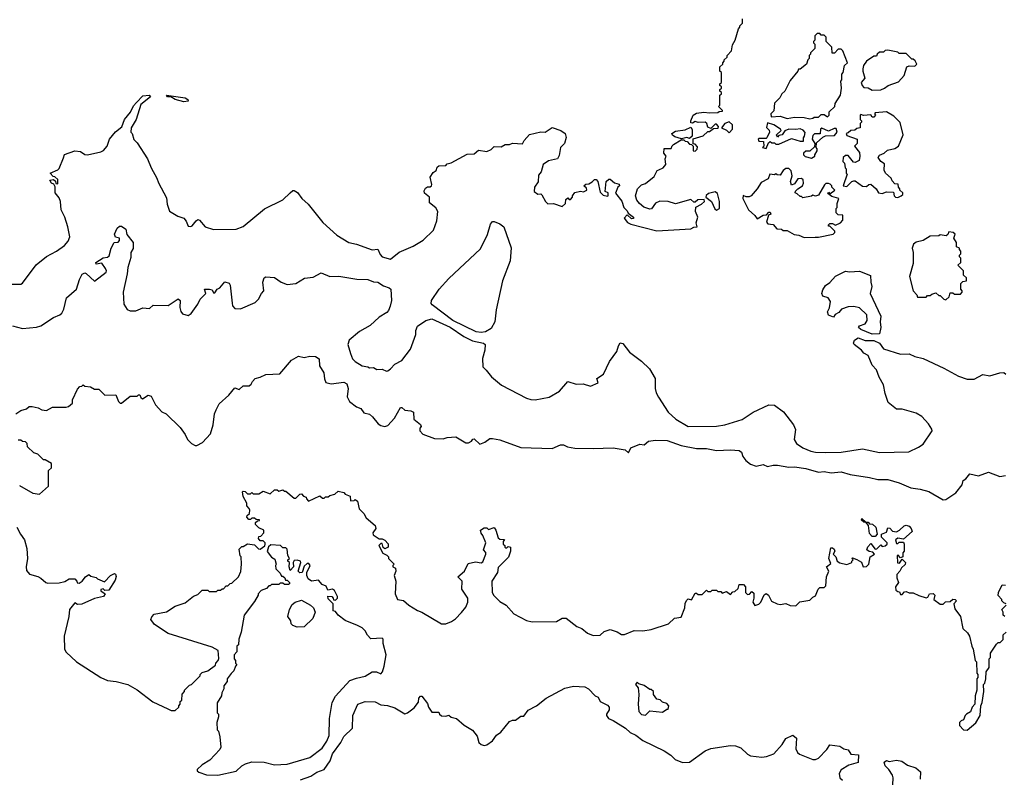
# Model space of a CAD drawing. Extents: x 2239805 to 2396427, y 665731 to 772158.
# Tile 54 of 256: x 2320626 to 2327577, y 679512 to 684869. Entities that reach past the tile are written whole.
import ezdxf

# ---------------------------------------------------------------- set-up
doc = ezdxf.new("R2010")
doc.units = 0

msp = doc.modelspace()

# ---------------------------------------------------------------- linework, layer by layer
at = {"layer": '0CON05XD'}
for points in [[(2323483.9, 683643.9), (2323480.7, 683659.3), (2323490.7, 683679.3), (2323505, 683687.5), (2323525, 683687.5), (2323532.5, 683695), (2323536.7, 683705), (2323523.6, 683756.4), (2323545, 683790), (2323566.4, 683803.6), (2323573.9, 683826.1), (2323585, 683837.5), (2323635, 683840), (2323645, 683850), (2323671.7, 683858.3), (2323785, 683920), (2323835, 683922.5), (2323865, 683947.5), (2323925, 683937.5), (2323955, 683952.5), (2323975, 683972.5), (2324025, 683970), (2324053.6, 683986.4), (2324085, 683987.5), (2324105, 683996.7), (2324177, 683993), (2324187.5, 684015), (2324225, 684057.5), (2324305, 684076.7), (2324335, 684073.3), (2324385, 684106.7), (2324445.9, 684085.9), (2324477.5, 684065), (2324483, 684037), (2324472.5, 683995), (2324443.3, 683965), (2324435, 683910), (2324423, 683887), (2324358.3, 683871.7), (2324322.5, 683845), (2324306.7, 683795), (2324288.3, 683771.7), (2324286.4, 683723.6), (2324260, 683685), (2324257.5, 683655), (2324285, 683637.5), (2324305, 683640), (2324313, 683633), (2324337.5, 683585), (2324355, 683567.5), (2324395, 683570), (2324455, 683550), (2324478.3, 683571.7), (2324481.7, 683598.3), (2324495, 683610), (2324505, 683600), (2324515, 683600), (2324530, 683615), (2324530, 683625), (2324545, 683647.5), (2324585, 683657.5), (2324606.4, 683653.6), (2324630, 683665), (2324628.3, 683678.3), (2324610, 683695), (2324623, 683707), (2324645, 683710), (2324667, 683723), (2324685, 683740), (2324695, 683740), (2324707, 683727), (2324725, 683650), (2324745, 683630), (2324775, 683622.5), (2324780, 683625), (2324780, 683645), (2324760, 683655), (2324767.5, 683725), (2324785, 683742.5), (2324795, 683742.5), (2324825, 683717.5), (2324858.3, 683708.3), (2324860, 683695), (2324850, 683685), (2324833, 683643), (2324877, 683587), (2324891.7, 683541.7), (2324915, 683520), (2324921.7, 683501.7), (2324960, 683475), (2324960, 683465), (2324945, 683462.5), (2324915, 683490), (2324893, 683467), (2324917, 683437), (2324940, 683425), (2325125, 683376.7), (2325365, 683392.5), (2325385, 683402.5), (2325410, 683405), (2325402.5, 683435), (2325412.5, 683475), (2325397.5, 683515), (2325400, 683545), (2325440, 683565), (2325460, 683585), (2325458.3, 683598.3), (2325413, 683597), (2325395, 683580), (2325385, 683580), (2325365, 683600), (2325255, 683568.8), (2325205, 683586), (2325145, 683586.2), (2325115, 683573.3), (2325085.9, 683534.1), (2325075, 683530), (2325032.5, 683545), (2325000.7, 683570.7), (2324982.5, 683595), (2324972.5, 683625), (2324987.5, 683675), (2325015, 683702.5), (2325045, 683712.5), (2325105, 683762.5), (2325127, 683803), (2325138.3, 683808.3), (2325168.3, 683821.7), (2325187.5, 683845), (2325182.5, 683885), (2325190, 683905), (2325172.5, 683925), (2325175, 683960), (2325225, 683960), (2325231.7, 683978.3), (2325243, 683987), (2325295, 684020), (2325315, 684020), (2325325, 684010), (2325338.3, 684008.3), (2325355, 683990), (2325368.3, 683988.3), (2325380, 683975), (2325381.7, 683941.7), (2325395, 683940), (2325410, 683955), (2325411.7, 683971.7), (2325395, 683990), (2325381.7, 683991.7), (2325381.7, 684028.3), (2325450.7, 684049.3), (2325485, 684080), (2325495, 684080), (2325525, 684100), (2325558.3, 684101.7), (2325560, 684115), (2325545, 684130), (2325535, 684130), (2325505, 684100), (2325485, 684110), (2325476.1, 684136.1), (2325465.8, 684145.8), (2325415, 684142.5), (2325395, 684150), (2325375, 684137.5), (2325365, 684140), (2325363.8, 684155), (2325381.2, 684195), (2325405, 684209.2), (2325455, 684216), (2325495, 684210), (2325555, 684213.3), (2325565, 684220), (2325588.3, 684221.7), (2325588.3, 684228.3), (2325560, 684255), (2325570, 684265), (2325570, 684335), (2325580, 684345), (2325580, 684355), (2325570, 684365), (2325570, 684375), (2325580, 684385), (2325580, 684395), (2325570, 684405), (2325570, 684415), (2325580, 684425), (2325580, 684495), (2325570, 684505), (2325570, 684535), (2325590, 684555), (2325590, 684565), (2325600, 684575), (2325600, 684585), (2325620, 684605), (2325620, 684615), (2325651.7, 684648.3), (2325658.3, 684691.7), (2325677, 684723), (2325700, 684805), (2325710, 684815), (2325710, 684825), (2325730, 684845), (2325730, 684875)], [(2326205, 684167.5), (2326225, 684172.5), (2326235, 684180), (2326265, 684180), (2326285, 684200), (2326305, 684200), (2326328.3, 684181.7), (2326340, 684195), (2326341.7, 684218.3), (2326380, 684255), (2326383, 684277), (2326420, 684335), (2326427.5, 684385), (2326422.5, 684435), (2326430, 684445), (2326430, 684485), (2326440, 684495), (2326450, 684545), (2326470, 684565), (2326438.3, 684648.3), (2326425, 684660), (2326405, 684660), (2326378.3, 684631.7), (2326361.7, 684631.7), (2326360, 684675), (2326320, 684715), (2326320, 684745), (2326305, 684760), (2326285, 684760), (2326275, 684770), (2326255, 684770), (2326240, 684755), (2326240, 684725), (2326230, 684715), (2326230, 684705), (2326240, 684695), (2326240, 684665), (2326210, 684635), (2326210, 684625), (2326200, 684615), (2326200, 684595), (2326190, 684585), (2326180, 684555), (2326135, 684520), (2326125, 684520), (2326120, 684505), (2326065, 684440), (2326027.5, 684365), (2326007.5, 684345), (2325993, 684317), (2325955, 684280), (2325950, 684225), (2325930, 684205), (2325932.5, 684182.5), (2325995, 684186.7), (2326045, 684170), (2326095, 684180), (2326165, 684177.5), (2326205, 684167.5)], [(2326645, 684370), (2326705, 684373.8), (2326732.5, 684385), (2326756.4, 684403.6), (2326829.3, 684430.7), (2326870, 684475), (2326890, 684535), (2326905, 684542.5), (2326945, 684540), (2326960, 684555), (2326948.3, 684578.3), (2326935, 684590), (2326925, 684590), (2326885, 684630), (2326835, 684630), (2326825, 684640), (2326755, 684652.5), (2326735, 684650), (2326725, 684640), (2326695, 684640), (2326680, 684625), (2326675, 684610), (2326655, 684610), (2326603.6, 684576.4), (2326582.5, 684545), (2326578.3, 684521.7), (2326577.5, 684505), (2326592.5, 684455), (2326567.5, 684425), (2326573.3, 684403.3), (2326585, 684390), (2326617, 684387), (2326645, 684370)], [(2320555, 683000), (2320635, 683000), (2320645, 683007.5), (2320742.3, 683137.7), (2320815, 683196.7), (2320885, 683233.8), (2320943.3, 683275), (2320968.8, 683305), (2320980, 683335), (2320966.7, 683405), (2320943.9, 683473.9), (2320918.8, 683525), (2320913.3, 683585), (2320905, 683610), (2320877.5, 683645), (2320877.5, 683687.5), (2320868.3, 683708.3), (2320850, 683715), (2320840, 683735), (2320865, 683740), (2320878.3, 683728.3), (2320881.7, 683711.7), (2320895, 683710), (2320895, 683740), (2320875, 683760), (2320861.7, 683761.7), (2320842.5, 683785), (2320895, 683807.5), (2320905, 683817.5), (2320936.4, 683893.6), (2320943.3, 683916.7), (2321015, 683943.3), (2321055, 683937.5), (2321085, 683916.2), (2321105, 683914), (2321200, 683935), (2321217.5, 683945), (2321243.3, 683975), (2321260, 684025), (2321303.6, 684076.4), (2321348.3, 684111.7), (2321365.6, 684164.4), (2321408.8, 684215), (2321430.3, 684259.7), (2321450, 684285), (2321495, 684331.2), (2321540, 684335), (2321550, 684325), (2321480.8, 684269.2), (2321448, 684165), (2321413.3, 684105), (2321410, 684075), (2321420, 684065), (2321433, 684023), (2321455, 684000), (2321527.5, 683885), (2321553.3, 683823.3), (2321595, 683750), (2321606.4, 683716.4), (2321661.7, 683611.7), (2321667, 683567), (2321685, 683517.5), (2321741.7, 683481.7), (2321785, 683466.2), (2321801.2, 683445), (2321815, 683410), (2321835, 683407.5), (2321845, 683412.5), (2321872.3, 683447.7), (2321885, 683457.5), (2321895, 683453.3), (2321936, 683406), (2321995, 683386.2), (2322155, 683390), (2322205, 683407.5), (2322355, 683532.5), (2322485, 683597.5), (2322535, 683646.7), (2322555, 683662.5), (2322565, 683663.3), (2322587.7, 683647.7), (2322617.5, 683605), (2322662.5, 683565), (2322767, 683437), (2322865, 683347.5), (2322950, 683295), (2323005, 683283.3), (2323113.9, 683243.9), (2323155, 683247.5), (2323170.7, 683210.7), (2323184.4, 683194.4), (2323245, 683177.5), (2323305, 683226.7), (2323405, 683270), (2323475, 683312.5), (2323547, 683383), (2323571.7, 683448.3), (2323577.5, 683515), (2323565, 683540), (2323520, 683575), (2323520, 683615), (2323483.9, 683643.9)], [(2321785, 684288.8), (2321725, 684304.2), (2321693.3, 684323.3), (2321670, 684325), (2321662.5, 684335), (2321795, 684316), (2321812.5, 684305), (2321815, 684292.5), (2321785, 684288.8)], [(2326825, 683613.3), (2326850, 683625), (2326860, 683635), (2326860, 683645), (2326840, 683665), (2326840, 683675), (2326830, 683685), (2326828.3, 683708.3), (2326805, 683710), (2326785, 683730), (2326779.3, 683749.3), (2326737.5, 683785), (2326730, 683805), (2326731.7, 683851.7), (2326705, 683867.5), (2326687.5, 683895), (2326697, 683913), (2326730, 683925), (2326753, 683947), (2326805, 683960), (2326830, 683975), (2326862.5, 684055), (2326841.7, 684141.7), (2326798.3, 684188.3), (2326745, 684218.8), (2326665, 684210), (2326660, 684205), (2326667.5, 684195), (2326655, 684180), (2326645, 684180), (2326635, 684197.5), (2326582.5, 684192.5), (2326565, 684200), (2326560, 684195), (2326560, 684165), (2326570, 684155), (2326570, 684145), (2326560, 684135), (2326560, 684105), (2326535, 684100), (2326521.7, 684088.3), (2326493, 684087), (2326475, 684070), (2326460, 684065), (2326465, 684050), (2326537.5, 684025), (2326537.5, 683995), (2326520, 683975), (2326555, 683930), (2326557.5, 683905), (2326552.5, 683875), (2326525, 683860), (2326511.7, 683861.7), (2326475, 683910), (2326455, 683910), (2326440, 683895), (2326438.3, 683868.3), (2326450, 683855), (2326453, 683823), (2326460, 683815), (2326460, 683785), (2326467.5, 683777.5), (2326440, 683695), (2326465, 683690), (2326500, 683725), (2326515, 683730), (2326525, 683730), (2326575, 683692.5), (2326605, 683690), (2326620, 683705), (2326635, 683707.5), (2326672.5, 683675), (2326690, 683645), (2326715, 683642.5), (2326745, 683652.5), (2326795, 683650), (2326800, 683625), (2326810, 683615), (2326825, 683613.3)], [(2325635, 684070), (2325657.5, 684095), (2325657.5, 684125), (2325635, 684147.5), (2325603.6, 684136.4), (2325580, 684105), (2325615, 684087.5), (2325635, 684070)], [(2325895, 683960), (2325911.7, 683998.3), (2325925, 684007.5), (2325935, 684000), (2325955, 684000), (2325965, 683990), (2325985, 683990), (2326075, 684030), (2326135, 684010), (2326160, 684010), (2326160, 684035), (2326167.5, 684045), (2326171.7, 684071.7), (2326158.3, 684088.3), (2326135, 684098), (2326105, 684092.5), (2326055, 684096.7), (2326027, 684083), (2326010, 684055), (2325985, 684050), (2325975, 684040), (2325970, 684055), (2326002.5, 684085), (2325997.5, 684095), (2325950, 684125), (2325905, 684140), (2325898.3, 684108.3), (2325918.3, 684088.3), (2325920, 684075), (2325900, 684035), (2325895, 684030), (2325845, 684030), (2325840, 684025), (2325845, 684010), (2325878.3, 684008.3), (2325880, 683975), (2325870, 683965), (2325895, 683960)], [(2325298.3, 684028.3), (2325252.3, 684042.3), (2325234.1, 684054.1), (2325230, 684065), (2325255, 684081.4), (2325325, 684090), (2325365, 684110), (2325373.3, 684093.3), (2325373, 684047), (2325355, 684030), (2325335, 684037.5), (2325298.3, 684028.3)], [(2326215, 683890), (2326240, 683905), (2326240, 683915), (2326257, 683943), (2326257, 683957), (2326250, 683965), (2326251.7, 683998.3), (2326295, 684040), (2326315, 684047.5), (2326378.3, 684051.7), (2326397.5, 684075), (2326389.3, 684099.3), (2326375, 684100), (2326335, 684082.5), (2326288.3, 684101.7), (2326280, 684095), (2326278.3, 684061.7), (2326238.3, 684061.7), (2326225, 684050), (2326220, 684025), (2326240, 683995), (2326238.3, 683971.7), (2326205, 683940), (2326175, 683940), (2326160, 683925), (2326160, 683915), (2326171.7, 683901.7), (2326215, 683890)], [(2326165, 683330), (2326243, 683333), (2326265, 683333.3), (2326370, 683355), (2326380, 683365), (2326380, 683375), (2326345, 683410), (2326335, 683410), (2326335, 683420), (2326345, 683430), (2326365, 683430), (2326385, 683417.5), (2326420, 683435), (2326437, 683453), (2326438.3, 683488.3), (2326405, 683490), (2326390, 683505), (2326390, 683535), (2326397, 683543), (2326398.3, 683571.7), (2326410, 683605), (2326359.3, 683619.3), (2326331.7, 683641.7), (2326335, 683650), (2326345, 683640), (2326380, 683665), (2326360, 683685), (2326360, 683695), (2326348.3, 683708.3), (2326335, 683712.5), (2326318.3, 683711.7), (2326307, 683703), (2326265, 683630), (2326245, 683622.5), (2326225, 683630), (2326217, 683623), (2326155, 683610), (2326145, 683620), (2326135, 683620), (2326115, 683640), (2326100, 683645), (2326103, 683657), (2326120, 683675), (2326152.5, 683695), (2326160, 683715), (2326158.3, 683738.3), (2326145, 683747.5), (2326120, 683745), (2326095, 683710), (2326075, 683700), (2326067.5, 683725), (2326080, 683765), (2326071.7, 683801.7), (2326057, 683817), (2326035, 683817.5), (2326017, 683803), (2325995, 683770), (2325973, 683773), (2325965, 683780), (2325955, 683772.5), (2325921.7, 683778.3), (2325910, 683745), (2325860.7, 683719.3), (2325832.5, 683675), (2325790, 683625), (2325775, 683617.5), (2325755, 683617.5), (2325733, 683627), (2325732.5, 683605), (2325772.5, 683525), (2325816.7, 683486.7), (2325833, 683463), (2325875, 683487.5), (2325898.3, 683491.7), (2325915, 683510), (2325925, 683510), (2325930, 683495), (2325911.7, 683488.3), (2325898.3, 683438.3), (2325908.3, 683428.3), (2325945, 683422.5), (2325971.7, 683391.7), (2326005, 683390), (2326015, 683380), (2326045, 683380), (2326093, 683353), (2326127, 683347), (2326165, 683330)], [(2325545, 683522.5), (2325567.5, 683535), (2325566.7, 683585), (2325551.7, 683641.7), (2325535, 683652.5), (2325488.3, 683641.7), (2325471.7, 683628.3), (2325470, 683615), (2325510, 683585), (2325533, 683533), (2325545, 683522.5)], [(2323885, 682659.6), (2323848.8, 682665), (2323684.3, 682745), (2323537.5, 682855), (2323531.5, 682865), (2323533.1, 682885), (2323587.9, 682965), (2323655, 683041.9), (2323878.4, 683251.6), (2323928.2, 683351.8), (2323950, 683425), (2323965, 683442.9), (2323976, 683444), (2324015, 683428.2), (2324045.2, 683405.2), (2324097, 683257), (2324089.1, 683165), (2324034.5, 683025), (2323990.4, 682819.6), (2323980.4, 682735), (2323955, 682688.1), (2323915, 682664.7), (2323885, 682659.6)], [(2320575, 682707.5), (2320645, 682687.5), (2320745, 682697.5), (2320775, 682706.7), (2320865, 682766.7), (2320910, 682785), (2320923, 682797), (2320937.5, 682825), (2320957.5, 682905), (2321028, 682965), (2321048.8, 683035), (2321068.3, 683071.7), (2321085, 683080), (2321095, 683077.5), (2321155, 683022.5), (2321236.7, 683085), (2321240, 683095), (2321232.9, 683112.9), (2321205, 683150), (2321165, 683142.5), (2321163.3, 683155), (2321215, 683186.2), (2321245, 683191.2), (2321258.8, 683201.2), (2321272.5, 683255), (2321292.5, 683295), (2321321.7, 683298.3), (2321331.7, 683308.3), (2321330, 683325), (2321303.6, 683333.6), (2321296.2, 683355), (2321315, 683396.7), (2321330.5, 683409.5), (2321345, 683410), (2321375, 683390), (2321383, 683353), (2321427.5, 683295), (2321426.4, 683253.6), (2321410, 683225), (2321411.7, 683188.3), (2321390.7, 683119.3), (2321386.1, 683073.9), (2321356.4, 682943.6), (2321360.7, 682860.7), (2321385, 682822.5), (2321405, 682812.5), (2321445, 682813.3), (2321495, 682833.3), (2321541.7, 682828.3), (2321568.3, 682851.7), (2321675, 682850), (2321745, 682896.7), (2321760, 682885), (2321756.1, 682836.1), (2321765, 682807.5), (2321775, 682792.5), (2321815, 682780), (2321836.4, 682793.6), (2321885, 682860), (2321900, 682895), (2321940, 682935), (2321930, 682965), (2321967, 682967), (2321985, 682960), (2321995, 682940), (2322005, 682940), (2322020, 682965), (2322040, 682975), (2322075, 683017.5), (2322105, 683007.5), (2322112.5, 682995), (2322126.7, 682866.7), (2322128.3, 682848.3), (2322145, 682830), (2322185, 682827.5), (2322289.3, 682870.7), (2322312.5, 682895), (2322332.5, 682935), (2322350, 682955), (2322343.3, 683015), (2322352.5, 683045), (2322365, 683052.5), (2322425, 683048), (2322472.5, 683015), (2322515, 682998.8), (2322575, 683006.2), (2322636.1, 683043.9), (2322699.2, 683050.8), (2322755, 683080), (2322814.6, 683054.6), (2322878.3, 683058.3), (2323005.5, 683035.5), (2323083.4, 683033.4), (2323125, 683018.6), (2323155, 683015.6), (2323195, 682990), (2323235, 682976), (2323246.2, 682965), (2323252, 682885), (2323242, 682845), (2323230, 682815), (2323217.9, 682802.1), (2323165, 682767.5), (2323100.5, 682709.5), (2323025, 682666.7), (2322952.5, 682605), (2322943.8, 682575), (2322960.5, 682510.5)], [(2327165, 682890), (2327188.3, 682911.7), (2327195, 682940), (2327215, 682940), (2327225, 682930), (2327268.3, 682931.7), (2327280, 682945), (2327280, 682955), (2327270, 682965), (2327270, 683005), (2327285, 683020), (2327310, 683025), (2327310, 683045), (2327290, 683065), (2327290, 683095), (2327250, 683135), (2327270, 683155), (2327270, 683185), (2327260, 683195), (2327260, 683205), (2327270, 683215), (2327270, 683235), (2327260, 683245), (2327260, 683255), (2327240, 683265), (2327240, 683295), (2327220, 683325), (2327230, 683355), (2327217, 683367), (2327185, 683370), (2327178.3, 683351.7), (2327167, 683343), (2327125, 683350), (2327115, 683342.5), (2327055, 683340), (2327005, 683310), (2326955, 683297.5), (2326937, 683283), (2326927.5, 683255), (2326933.3, 683225), (2326933, 683147), (2326907.5, 683055), (2326933.6, 682953.6), (2326960, 682925), (2326965, 682910), (2327025, 682910), (2327035, 682920), (2327055, 682920), (2327065, 682930), (2327095, 682940), (2327115, 682920), (2327125, 682920), (2327150, 682895), (2327165, 682890)], [(2326645, 682648.6), (2326565, 682680), (2326547.5, 682695), (2326555, 682707.5), (2326595, 682720), (2326610, 682745), (2326606.7, 682785), (2326555, 682833.3), (2326515, 682843.3), (2326475, 682840), (2326427.5, 682825), (2326409.3, 682800.7), (2326383.6, 682786.4), (2326371.7, 682768.3), (2326335, 682782.5), (2326330, 682805), (2326342.5, 682835), (2326349.3, 682879.3), (2326333.6, 682903.6), (2326297, 682917), (2326290, 682935), (2326295, 682960), (2326315, 682992.5), (2326346.4, 683013.6), (2326385, 683056.7), (2326455, 683092.5), (2326485, 683087.5), (2326555, 683092.5), (2326633, 683063), (2326634, 683015), (2326642, 682985), (2326630, 682935), (2326706.7, 682775), (2326700, 682735), (2326706.7, 682695), (2326695, 682650), (2326645, 682648.6)], [(2322960.5, 682510.5), (2322975, 682473.3), (2322994.2, 682454.2), (2323045, 682423.8), (2323085, 682417.5), (2323095, 682410), (2323125, 682412.5), (2323148.3, 682398.3), (2323185, 682400), (2323215, 682387.5), (2323225, 682390), (2323245, 682402.5), (2323275, 682436.7), (2323325, 682463.3), (2323385, 682542.5), (2323423.3, 682645), (2323422, 682675), (2323434.4, 682705.6), (2323494.4, 682745.6), (2323535, 682756.4), (2323665, 682696.7), (2323762.6, 682632.6), (2323822.2, 682602.2), (2323900, 682585), (2323913.3, 682575), (2323910, 682535), (2323894.1, 682475.9), (2323896.4, 682416.4), (2323920, 682395), (2323956.1, 682346.1), (2324028, 682288), (2324205, 682196.7), (2324235, 682186.7), (2324265, 682183.3), (2324365, 682203.3), (2324437.5, 682245), (2324495, 682313.3), (2324555, 682296.2), (2324605, 682296.7), (2324655, 682280), (2324710, 682305), (2324700, 682335), (2324747.5, 682365), (2324790, 682455), (2324842.5, 682525), (2324852.5, 682565), (2324865, 682587.5), (2324885, 682582.5), (2324930.7, 682520.7), (2325015, 682457.5), (2325073, 682403), (2325112.5, 682335), (2325113.3, 682265), (2325120, 682235), (2325135, 682202.5), (2325205, 682096.7), (2325257.7, 682047.7), (2325345, 681996.2), (2325545, 681997.5), (2325605, 682008), (2325727.5, 682045), (2325805, 682096.7), (2325915, 682150), (2325955, 682147.5), (2326019.3, 682099.3), (2326088.3, 682008.3), (2326103.3, 681975), (2326093.3, 681905), (2326110, 681875), (2326154.4, 681844.4), (2326212.1, 681822.1), (2326245, 681814.3), (2326315, 681812), (2326425, 681816), (2326575, 681838.1), (2326695, 681811.4), (2326903, 681817), (2326970.7, 681849.3), (2327005, 681872.5), (2327067.5, 681965), (2327066.7, 681976.7), (2327042.5, 682015), (2326995.8, 682065.8), (2326955, 682090), (2326855, 682117.5), (2326815, 682117.5), (2326757.5, 682165), (2326735, 682230), (2326725, 682290), (2326693.3, 682345), (2326676.1, 682396.1), (2326645, 682430), (2326616.7, 682496.7), (2326585, 682513.3), (2326570, 682535), (2326517.5, 682575), (2326513.3, 682585), (2326520, 682605), (2326545, 682623.3), (2326595, 682603.3), (2326655, 682603.3), (2326696.7, 682585), (2326725, 682544), (2326845, 682508), (2326905, 682510), (2326945, 682491.2), (2327005, 682476.2), (2327149.2, 682409.2), (2327255, 682351.2), (2327315, 682331.2), (2327365, 682330), (2327425, 682362.5), (2327475, 682353.3), (2327545, 682376.2), (2327575, 682376.7), (2327587.5, 682365)], [(2320600, 682085), (2320635, 682110), (2320675, 682120), (2320693, 682137), (2320715, 682137.5), (2320757, 682127), (2320783, 682113), (2320815, 682110), (2320858.3, 682131.7), (2320955, 682132.5), (2320971.7, 682138.3), (2320998.3, 682161.7), (2321000, 682185), (2321035, 682260), (2321051.7, 682278.3), (2321065, 682280), (2321075, 682290), (2321085, 682280), (2321127, 682277), (2321155, 682260), (2321185, 682260), (2321228.3, 682218.3), (2321305, 682220), (2321323, 682173), (2321335, 682160), (2321345, 682160), (2321405, 682210), (2321455, 682210), (2321465, 682220), (2321475, 682220), (2321481.7, 682201.7), (2321492.5, 682192.5), (2321533, 682217), (2321555, 682210), (2321585, 682150), (2321630.7, 682100.7), (2321660, 682085), (2321759.3, 681989.3), (2321795, 681940), (2321810, 681905), (2321840, 681875), (2321865, 681862.5), (2321877, 681863), (2321916.1, 681883.9), (2321972.5, 681945), (2321993, 682007), (2322002.5, 682085), (2322012.5, 682115), (2322033.6, 682156.4), (2322103.3, 682216.7), (2322145, 682270), (2322175, 682257.5), (2322205, 682282.5), (2322245.9, 682284.1), (2322260, 682295), (2322268.8, 682315), (2322287.5, 682335), (2322325, 682344.2), (2322365, 682364.2), (2322462.5, 682367.5), (2322545, 682463.8), (2322595, 682493.8), (2322635, 682483.3), (2322675, 682493.3), (2322715, 682490), (2322740, 682475), (2322743.3, 682425), (2322773.8, 682375), (2322777, 682333), (2322787, 682307), (2322825, 682296.7), (2322915, 682310), (2322935, 682296.7), (2322945.8, 682265), (2322938.8, 682205), (2322955, 682173.8), (2323003.3, 682135), (2323033.9, 682123.9), (2323055, 682093.3), (2323095, 682082.5), (2323116.7, 682065), (2323157.5, 682015), (2323175, 682003.3), (2323205, 681996.7), (2323225, 682002.5), (2323272.5, 682055), (2323315, 682130), (2323325, 682130), (2323345, 682112.5), (2323387, 682107), (2323406.4, 682096.4), (2323408.3, 682048.3), (2323455, 682010), (2323460, 681995), (2323450, 681985), (2323450, 681965), (2323473, 681943), (2323555, 681912.5), (2323615, 681910), (2323645, 681917.5)], [(2320625, 681580), (2320720, 681525), (2320765, 681517.5), (2320830, 681575), (2320830, 681685), (2320850, 681705), (2320850, 681735), (2320805, 681760), (2320795, 681760), (2320788.3, 681768.3), (2320755, 681800), (2320725, 681810), (2320681.7, 681851.7), (2320680, 681875), (2320668.3, 681888.3), (2320645, 681890), (2320635, 681900), (2320615, 681900)], [(2323645, 681917.5), (2323705, 681922.5), (2323775, 681880), (2323795, 681880), (2323815, 681892.5), (2323825, 681907.5), (2323835, 681910), (2323875, 681872.5), (2323910, 681885), (2323945, 681912.5), (2323965, 681912.5), (2324015, 681902.5), (2324165, 681847.5), (2324385, 681840), (2324445, 681867.5), (2324465, 681867.5), (2324493, 681853), (2324545, 681843.3), (2324675, 681840), (2324815, 681846.7), (2324901.7, 681831.7), (2324925, 681810), (2324940, 681845), (2325005, 681871.2), (2325035, 681867.5), (2325065, 681892.5), (2325115, 681899.2), (2325198.3, 681898.3), (2325295, 681861.9), (2325405, 681841.1), (2325475, 681841.9), (2325545, 681825.7), (2325645, 681830.8), (2325705, 681826.7), (2325722.5, 681815), (2325732.5, 681785), (2325753.3, 681755), (2325785, 681730), (2325825, 681716.7), (2325875, 681726.7), (2325905, 681713.8), (2325945, 681723.8), (2325975, 681724), (2326055, 681710), (2326095, 681712.2), (2326175, 681699.4), (2326265, 681674.3), (2326305, 681678.1), (2326355, 681670), (2326425.7, 681675.7), (2326488, 681658), (2326625, 681636.9), (2326685, 681620.8), (2326755, 681621.9), (2326835, 681597.5), (2326916.4, 681563.6), (2326984.2, 681554.2), (2327045, 681536.2), (2327145, 681478), (2327165, 681481.2), (2327235, 681528.8), (2327280, 681585), (2327286.7, 681615), (2327305, 681626.7), (2327335, 681662.5), (2327395, 681646.7), (2327465, 681674), (2327545, 681643.3), (2327585, 681650)], [(2320755, 680937.5), (2320776.4, 680926.4), (2320810, 680895), (2320825, 680890), (2320905, 680892.5), (2320945, 680902.5), (2320975, 680920), (2321015, 680920), (2321030, 680905), (2321031.7, 680891.7), (2321045, 680890), (2321066.4, 680903.6), (2321090, 680935), (2321115, 680950), (2321128.3, 680938.3), (2321165, 680930), (2321175, 680920), (2321225, 680900), (2321266.7, 680943.3), (2321295, 680957.5), (2321303, 680953), (2321306.4, 680936.4), (2321299.5, 680910.5), (2321255, 680840), (2321228.3, 680838.3), (2321215, 680850), (2321200, 680845), (2321200, 680835), (2321230, 680815), (2321217.5, 680795), (2321155, 680782.5), (2321065, 680742.5), (2321035, 680740), (2321015, 680750), (2320977.5, 680705), (2320972, 680655), (2320940, 680515), (2320943.6, 680423.6), (2320953.6, 680403.6), (2321027.5, 680335), (2321200, 680225), (2321245, 680202.5), (2321306.4, 680196.4), (2321390, 680175), (2321455, 680137.5), (2321565, 680052.5), (2321671.7, 680001.7), (2321695, 679990), (2321725, 679990), (2321750, 680015), (2321750, 680025), (2321760, 680035), (2321760, 680055), (2321770, 680065), (2321773, 680107), (2321790, 680125), (2321790, 680135), (2321825, 680170), (2321840, 680175), (2321900, 680235), (2321900, 680245), (2321915, 680260), (2321955, 680270), (2322008.3, 680311.7), (2322010, 680325), (2322027, 680343), (2322031.7, 680358.3), (2322027.5, 680415), (2321985, 680437.5), (2321673.9, 680533.9), (2321577, 680597), (2321553, 680633), (2321558.3, 680651.7), (2321575, 680670), (2321661.7, 680688.3), (2321725, 680727.5), (2321795, 680750), (2321853, 680797), (2321885, 680810), (2321915, 680840), (2321955, 680840), (2321965, 680830), (2322015, 680830), (2322025, 680840), (2322045, 680840), (2322055, 680850), (2322065, 680850), (2322085, 680870), (2322095, 680870), (2322113, 680887), (2322125, 680890), (2322170, 680935), (2322187, 680973), (2322192.5, 681025), (2322190, 681075), (2322183, 681083), (2322175, 681130), (2322195, 681150), (2322205, 681150), (2322235, 681167.5), (2322285, 681160), (2322311.7, 681131.7), (2322325, 681130), (2322356.4, 681153.6), (2322360, 681165), (2322360, 681175), (2322345, 681190), (2322325, 681190), (2322312.5, 681205), (2322315, 681220), (2322328.3, 681221.7), (2322350, 681245), (2322350, 681265), (2322315, 681280), (2322290, 681305), (2322291.7, 681318.3), (2322305, 681330), (2322318.3, 681331.7), (2322318.3, 681338.3), (2322295, 681340), (2322285, 681350), (2322265, 681350), (2322255, 681340), (2322245, 681340), (2322230, 681355), (2322231.7, 681368.3), (2322247.5, 681382.5), (2322250, 681405), (2322247, 681417), (2322230, 681435), (2322230, 681455), (2322203, 681503), (2322200, 681535), (2322205, 681540), (2322218.3, 681538.3), (2322235, 681520), (2322255, 681520), (2322265, 681530), (2322275, 681520), (2322315, 681520), (2322345, 681540), (2322395, 681520), (2322425, 681550), (2322445, 681550), (2322455, 681540), (2322485, 681550), (2322495, 681540), (2322505, 681540), (2322565, 681490), (2322575, 681490), (2322605, 681517.5), (2322615, 681520), (2322630, 681505), (2322648.3, 681498.3), (2322650, 681485), (2322665, 681470), (2322745, 681507.5), (2322765, 681490), (2322775, 681490), (2322785, 681500), (2322805, 681500), (2322815, 681510), (2322851.7, 681518.3), (2322875, 681540), (2322915, 681530), (2322925, 681517.5), (2322960, 681505), (2322961.7, 681471.7), (2322987, 681473), (2322995, 681480), (2323010, 681470), (2323022.5, 681415), (2323055, 681382.5), (2323072.3, 681352.3), (2323136.1, 681296.1), (2323140, 681275), (2323120, 681245), (2323121.7, 681231.7), (2323165, 681202.5), (2323185, 681202.5), (2323205, 681192.5), (2323227, 681167), (2323227, 681143), (2323205, 681132.5), (2323191.7, 681141.7), (2323185, 681170), (2323175, 681170), (2323162.5, 681155), (2323190.7, 681100.7), (2323218.3, 681088.3), (2323230, 681075), (2323230, 681065), (2323270, 681025), (2323260, 681015), (2323260, 681005), (2323280, 680995), (2323282.5, 680975), (2323270, 680945), (2323282.5, 680905), (2323277.5, 680815), (2323293.8, 680773.8), (2323335, 680767.5), (2323373.9, 680733.9), (2323435, 680697.5), (2323466.1, 680686.1), (2323605, 680602.5), (2323635, 680602.5), (2323675, 680620), (2323703, 680637), (2323746.4, 680683.6), (2323775, 680720), (2323790, 680755), (2323790, 680785), (2323748.3, 680848.3), (2323750, 680905), (2323720, 680935), (2323766.4, 680973.6), (2323791.7, 681028.3), (2323845, 681040), (2323885, 681032.5), (2323895, 681040), (2323917.5, 681095), (2323917, 681107), (2323900, 681125), (2323917.5, 681175), (2323897, 681227), (2323883, 681243), (2323880, 681265), (2323905, 681280), (2323925, 681280), (2323935, 681270), (2323975, 681282.5), (2323987.5, 681265), (2324005, 681210), (2324015, 681200), (2324048.3, 681198.3), (2324040, 681185), (2324040, 681165), (2324050, 681155), (2324050, 681145), (2324055, 681140), (2324065, 681140), (2324075, 681150), (2324090, 681145), (2324090, 681115), (2324076.1, 681073.9), (2324005, 681000), (2324000, 680965), (2323960, 680905), (2323962.5, 680825), (2323973.6, 680803.6), (2324015, 680760), (2324060, 680735), (2324115, 680672.5), (2324205, 680627.5), (2324245, 680617.5), (2324415, 680620), (2324455, 680642.5), (2324485, 680642.5), (2324560, 680585), (2324595, 680570), (2324635, 680537.5), (2324675, 680520), (2324725, 680522.5), (2324751.7, 680548.3), (2324795, 680563.3), (2324845, 680547.5), (2324875, 680527.5), (2324895, 680526.7), (2324963.6, 680556.4), (2325025, 680552.5), (2325085, 680562.5), (2325207, 680603), (2325248.3, 680641.7), (2325295, 680650), (2325322.5, 680715), (2325323.6, 680746.4), (2325333, 680767), (2325345, 680780), (2325368.3, 680771.7), (2325395, 680820), (2325405, 680820), (2325415, 680810), (2325445, 680810), (2325475, 680840), (2325485, 680830), (2325505, 680830), (2325515, 680840), (2325545, 680840), (2325555, 680830), (2325575, 680830), (2325585, 680820), (2325615, 680830), (2325645, 680810), (2325661.7, 680828.3), (2325675, 680830), (2325698.3, 680851.7), (2325705, 680880), (2325735, 680880), (2325750, 680865), (2325750, 680825), (2325765, 680810), (2325778.3, 680811.7), (2325795, 680830), (2325808.3, 680818.3), (2325810, 680785), (2325802.5, 680755), (2325815, 680732.5), (2325845, 680742.5), (2325857.5, 680755), (2325883, 680807), (2325895, 680817.5), (2325912.5, 680805), (2325933.6, 680763.6), (2325973, 680743), (2325995, 680740), (2326035, 680747.5), (2326065, 680732.5), (2326105, 680730), (2326133, 680757), (2326205, 680770), (2326225, 680790), (2326245, 680800), (2326263.3, 680846.7), (2326275, 680860), (2326305, 680860), (2326318.3, 680871.7), (2326322.5, 680935), (2326337.5, 680975), (2326322.5, 681005), (2326351.7, 681028.3), (2326337.5, 681065), (2326351.7, 681138.3), (2326365, 681140), (2326375, 681130), (2326380, 681115), (2326370, 681095), (2326387, 681077), (2326397.5, 681045), (2326415, 681032.5), (2326465, 681022.5), (2326500, 681035), (2326500, 681045), (2326510, 681055), (2326500, 681065), (2326505, 681070), (2326536.7, 681056.7), (2326569.3, 681039.3), (2326580, 681005), (2326605, 681007.5), (2326620, 681025), (2326630, 681075), (2326660, 681095), (2326648.3, 681108.3), (2326623, 681113), (2326607.5, 681125), (2326613.9, 681146.1), (2326635, 681170), (2326665, 681130), (2326678.3, 681131.7), (2326705, 681160), (2326715, 681150), (2326735, 681152.5), (2326750, 681165), (2326750, 681175), (2326710, 681215), (2326710, 681235), (2326745, 681250), (2326755, 681280), (2326768.3, 681278.3), (2326788.3, 681258.3), (2326815, 681252.5), (2326836.4, 681263.6), (2326870, 681295), (2326885, 681298.8), (2326905, 681292.5), (2326920, 681275), (2326926.4, 681253.6), (2326865, 681200), (2326825, 681207.5), (2326810, 681195), (2326815, 681170), (2326825, 681170), (2326835, 681180), (2326865, 681180), (2326870, 681165), (2326870, 681115), (2326860, 681105), (2326860, 681075), (2326845, 681070), (2326828.3, 681088.3), (2326820, 681085), (2326823, 681033), (2326838.3, 681031.7), (2326855, 681060), (2326880, 681035), (2326878.3, 681021.7), (2326851.7, 680998.3), (2326840, 680975), (2326818.3, 680951.7), (2326818.3, 680928.3), (2326830, 680895), (2326810, 680865), (2326811.7, 680841.7), (2326825, 680830), (2326838.3, 680828.3), (2326845, 680810), (2326855, 680810), (2326871.7, 680828.3), (2326885, 680830), (2326905, 680822.5), (2326935, 680822.5), (2326975, 680802.5), (2327025, 680787.5), (2327038.3, 680791.7), (2327050, 680815), (2327075, 680816.7), (2327087.5, 680805), (2327080, 680775), (2327125, 680742.5), (2327145, 680742.5), (2327163, 680757), (2327195, 680760), (2327213, 680777), (2327230, 680775), (2327240, 680765), (2327220, 680745), (2327228.3, 680708.3), (2327267.5, 680655), (2327285, 680570), (2327318.3, 680538.3), (2327332.5, 680515), (2327347.5, 680445)], [(2326665, 681220), (2326645, 681220), (2326625, 681240), (2326617.5, 681297.5), (2326600, 681320), (2326585, 681320), (2326570, 681335), (2326572.5, 681347.5), (2326600, 681320), (2326615, 681320), (2326625, 681310), (2326646.7, 681306.7), (2326670, 681285), (2326680, 681235), (2326665, 681220)], [(2320606.4, 681286.4), (2320631.9, 681235), (2320660, 681195), (2320675.7, 681135), (2320680.6, 681065), (2320671.1, 681005), (2320675, 680980), (2320695, 680953.8), (2320755, 680937.5)], [(2322025, 679534.2), (2322155, 679562.5), (2322195, 679600), (2322220, 679615), (2322265, 679627.5), (2322353, 679627), (2322425, 679607.5), (2322515, 679612.5), (2322675, 679658.6), (2322761.2, 679725), (2322793.8, 679775), (2322810, 679815), (2322814.2, 679935), (2322833.2, 680046.8), (2322855, 680091.2), (2322957.9, 680202.1), (2323005, 680220), (2323065, 680232.5), (2323115, 680263.3), (2323145, 680263.3), (2323175, 680250), (2323187, 680263), (2323200, 680305), (2323213.9, 680383.9), (2323193.3, 680465), (2323192.5, 680495), (2323185, 680502.5), (2323105, 680497.5), (2323081.7, 680521.7), (2323065, 680552.5), (2323043.6, 680573.6), (2323011.7, 680591.7), (2322925, 680627.5), (2322873.6, 680663.6), (2322855, 680690), (2322840, 680695), (2322840, 680745), (2322805, 680780), (2322802.5, 680797.5), (2322830, 680795), (2322840, 680785), (2322841.7, 680771.7), (2322855, 680770), (2322870, 680785), (2322870, 680795), (2322849.3, 680839.3), (2322835, 680847.5), (2322801.7, 680841.7), (2322789.3, 680869.3), (2322761.7, 680881.7), (2322735, 680910), (2322687, 680903), (2322661.7, 680921.7), (2322652.5, 680945), (2322652.5, 680965), (2322677.5, 681015), (2322668.3, 681028.3), (2322655, 681030), (2322635, 681010), (2322620, 680965), (2322605, 680962.5), (2322593.3, 680975), (2322610, 681035), (2322607.5, 681045), (2322585, 681052.5), (2322565, 681050), (2322557.5, 681035), (2322560, 681005), (2322535, 680980), (2322527.5, 681005), (2322530, 681035), (2322520, 681045), (2322520, 681055), (2322530, 681065), (2322520, 681085), (2322515, 681130), (2322505, 681140), (2322485, 681140), (2322467, 681157), (2322398.3, 681161.7), (2322383, 681147), (2322373, 681113), (2322405, 681072.5), (2322428.3, 681058.3), (2322437.5, 681025), (2322432.5, 681015), (2322435, 680990), (2322465, 680960), (2322475, 680940), (2322485, 680940), (2322498.3, 680928.3), (2322501.7, 680911.7), (2322515, 680910), (2322530, 680895), (2322530, 680885), (2322525, 680880), (2322495, 680880), (2322485, 680890), (2322465, 680890), (2322455, 680880), (2322405, 680880), (2322395, 680870), (2322385, 680870), (2322368.3, 680851.7), (2322331.7, 680838.3), (2322310, 680815), (2322310, 680805), (2322285, 680760), (2322210, 680665), (2322190, 680545), (2322172.5, 680495), (2322170, 680455), (2322160, 680445), (2322160, 680405), (2322140, 680385), (2322140, 680355), (2322150, 680345), (2322150, 680325), (2322160, 680315), (2322150, 680305), (2322138.3, 680271.7), (2322118.3, 680251.7), (2322090, 680215), (2322090, 680195), (2322067.5, 680165), (2322067, 680143), (2322052.5, 680115), (2322050, 680095), (2322020, 680045), (2322020, 679975), (2322030, 679965), (2322030, 679945), (2322017.5, 679905), (2322020, 679855), (2322030, 679845), (2322040, 679805), (2322047, 679733), (2322040, 679715), (2321969.3, 679640.7), (2321915, 679607.5), (2321880, 679575), (2321880, 679565), (2321890, 679555), (2321945, 679536.7), (2322025, 679534.2)], [(2327590, 680745), (2327575, 680750), (2327560, 680765), (2327560, 680775), (2327533.3, 680803.3), (2327536.7, 680825), (2327561.7, 680878.3), (2327585, 680876.7)], [(2322585, 680580), (2322555, 680590), (2322543, 680603), (2322540, 680625), (2322520, 680655), (2322530, 680705), (2322550.7, 680739.3), (2322570, 680755), (2322615, 680770), (2322680, 680735), (2322700, 680715), (2322712.5, 680685), (2322695, 680640), (2322635, 680582.5), (2322585, 680580)], [(2327580, 680655), (2327570, 680665), (2327570, 680685), (2327560, 680705), (2327590, 680735)], [(2327347.5, 680445), (2327357.5, 680425), (2327372.5, 680345), (2327380, 680335), (2327382.5, 680255), (2327390, 680245), (2327390, 680225), (2327382.5, 680215), (2327382.5, 680135), (2327372.5, 680095), (2327370, 680035), (2327350, 680015), (2327338.3, 679981.7), (2327310, 679965), (2327300, 679955), (2327290, 679925), (2327271.7, 679918.3), (2327260, 679905), (2327260, 679885), (2327290, 679855), (2327315, 679852.5), (2327376.4, 679903.6), (2327407.5, 679955), (2327412.5, 680025), (2327421.7, 680048.3), (2327432.5, 680125), (2327430, 680175), (2327440, 680185), (2327447.5, 680215), (2327450, 680265), (2327470, 680295), (2327470, 680355), (2327480, 680365), (2327480, 680395), (2327521.7, 680458.3), (2327535, 680470), (2327548.3, 680471.7), (2327568.3, 680491.7), (2327570, 680525), (2327590, 680545)], [(2322608.8, 679501.2), (2322681.7, 679528.3), (2322725, 679555.7), (2322775, 679573.3), (2322817.5, 679635), (2322835, 679686), (2322894.4, 679765.6), (2322915, 679806.7), (2322976.2, 679865), (2322978.8, 679955), (2323013.3, 680035), (2323065, 680053.8), (2323135, 680052.5), (2323175, 680032), (2323223.9, 680026.1), (2323275, 680008.8), (2323345, 679966.7), (2323365, 679973.8), (2323410.8, 680009.2), (2323441.2, 680048.8), (2323445, 680077.5), (2323455, 680092.5), (2323465, 680092.5), (2323505, 680040), (2323513.3, 680013.3), (2323535, 679980), (2323585, 679980), (2323590, 679965), (2323603, 679953), (2323635, 679950), (2323655, 679957.5), (2323673, 679943), (2323710, 679935), (2323765, 679887.5), (2323823, 679853), (2323855, 679810), (2323866.7, 679765), (2323885, 679750), (2323905, 679743.8), (2323925, 679748.8), (2323965, 679776.7), (2323992.3, 679817.7), (2324022.7, 679837.3), (2324085, 679912.5), (2324105, 679922.5), (2324127, 679923), (2324165, 679950), (2324185, 679950), (2324216.4, 679993.6), (2324275.8, 680024.2), (2324343, 680077), (2324475, 680148.8), (2324535, 680163.3), (2324615, 680158.8), (2324642.5, 680145), (2324690, 680095), (2324710, 680085), (2324724.1, 680054.1), (2324775, 680027.5), (2324787.5, 680015), (2324787.5, 679995), (2324768.8, 679965), (2324768.8, 679955), (2324783.3, 679935), (2324815, 679921.2), (2324902, 679865), (2324935, 679835.7), (2324975, 679817.5), (2325025, 679780), (2325175, 679705.6), (2325223.8, 679675), (2325253.8, 679645), (2325304.3, 679624.3), (2325355, 679627.1), (2325464.7, 679705.3), (2325505, 679723.6), (2325645, 679743.1), (2325680.3, 679740.3), (2325717.7, 679727.7), (2325765, 679681.4), (2325785, 679671.1), (2325865, 679661.1), (2325897.5, 679665), (2325951.2, 679685), (2326009.3, 679750.7), (2326035, 679792.5), (2326085, 679817.5), (2326110, 679795), (2326105, 679720), (2326116.7, 679695), (2326131.7, 679681.7), (2326225, 679644.2), (2326245, 679644.2), (2326265, 679654), (2326323.9, 679716.1), (2326345, 679747.5), (2326415, 679738.8), (2326445, 679720), (2326475, 679712.5), (2326493, 679683), (2326548.3, 679678.3), (2326546.4, 679623.6), (2326480, 679605), (2326425, 679572.5), (2326411.2, 679545), (2326416.4, 679516.4), (2326435, 679500)], [(2325045, 679957.5), (2325075, 679987.5), (2325165, 679980), (2325195, 680000), (2325205, 680000), (2325210, 680025), (2325195, 680040), (2325165, 680050), (2325147, 680067), (2325125, 680070), (2325100, 680105), (2325100, 680125), (2325085, 680140), (2325075, 680140), (2325035, 680167.5), (2324998.3, 680178.3), (2324985, 680190), (2324973.3, 680175), (2324991.7, 680151.7), (2324997.5, 680105), (2324993.3, 680035), (2324997.5, 679985), (2325015, 679962.5), (2325045, 679957.5)], [(2326790, 679465), (2326792.5, 679515), (2326787.5, 679535), (2326762.5, 679575), (2326735, 679600), (2326730, 679625), (2326745, 679637.5), (2326765, 679630), (2326815, 679641.2), (2326853.6, 679633.6), (2326895, 679603.8), (2326952.5, 679585), (2326985, 679557.5), (2326983.9, 679506.1)]]:
    msp.add_lwpolyline(points, dxfattribs=at)

doc.saveas('drawing.dxf')
